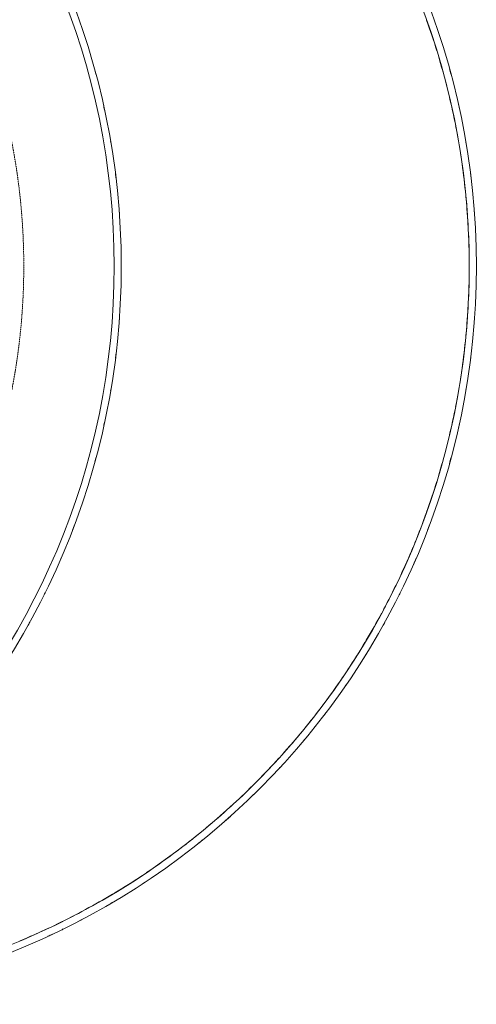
# Model space of a CAD drawing. Header units: millimetres. Extents: x 1000 to 192722, y -9201 to 41503.
# Tile 92 of 93: x 183065 to 192722, y 8500 to 29308. Entities that reach past the tile are written whole.
import ezdxf

# ---------------------------------------------------------------- set-up
doc = ezdxf.new("R2010")
doc.units = ezdxf.units.MM
doc.linetypes.add('THO_hhidden', pattern=[2.5, 1.5, -1])
doc.layers.add('A-DETL', color=7, linetype='Continuous', lineweight=13, true_color=0x00a600)
doc.layers.add('A-DETL-MBND', color=9, linetype='Continuous', lineweight=13, true_color=0x808080)
doc.layers.add('I-WALL', color=7, linetype='Continuous', lineweight=18)

# ---------------------------------------------------------------- blocks, each defined once
blk = doc.blocks.new('NLRS_28_SCO_UN_houten kolom rond_gen_bcb - rond 150-V238-01 1e verdieping BVO')
at = {"layer": 'A-DETL-MBND'}
for start, end in [(154.3435, 180), (180, 183.1929)]:
    blk.add_arc((0, 0), 75, start, end, dxfattribs=at)
blk = doc.blocks.new('NLRS_28_SCO_UN_houten kolom rond_gen_bcb - rond 150-V239-01 1e verdieping BVO')
at = {"layer": 'A-DETL-MBND'}
blk.add_arc((0, 0), 75, 51.2119, 90, dxfattribs=at)

msp = doc.modelspace()

# ---------------------------------------------------------------- linework, layer by layer
at = {"layer": 'A-DETL', "color": 7, "linetype": 'THO_hhidden'}
msp.add_arc((169622, 24100), 13530, 270, 90, dxfattribs=at)
at = {"layer": 'A-DETL-MBND'}
for centre, radius, start, end in [((177122, 24100), 15450, 17.1367, 19.6688), ((177122, 24100), 15450, 14.2696, 16.7071), ((169614, 24100), 15600, 15.0629, 15.4974), ((177122, 24100), 15600, 15.0629, 15.4974), ((177122, 24100), 15450, 11.3225, 13.8047), ((169614, 24100), 15600, 12.1965, 12.663), ((177122, 24100), 15600, 12.1965, 12.663), ((177122, 24100), 15450, 8.6467, 11.0652), ((169614, 24100), 15600, 9.555, 9.7381), ((177122, 24100), 15600, 9.555, 9.7381), ((177122, 24100), 15450, 5.8777, 8.3478), ((169614, 24100), 15600, 6.7928, 7.1749), ((177122, 24100), 15600, 6.7928, 7.1749), ((177122, 24100), 15450, 2.9659, 5.4065), ((169614, 24100), 15600, 3.9021, 4.3837), ((177122, 24100), 15600, 3.9021, 4.3837), ((177122, 24100), 15450, 357.4457, 2.5543), ((169614, 24100), 15600, 1.1716, 1.474), ((177122, 24100), 15600, 1.1716, 1.474), ((169614, 24100), 15600, 358.526, 358.8284), ((177122, 24100), 15600, 358.526, 358.8284), ((177122, 24100), 15450, 354.5935, 357.0341), ((169614, 24100), 15600, 355.6163, 356.0979), ((177122, 24100), 15600, 355.6163, 356.0979), ((177122, 24100), 15450, 351.6522, 354.1223), ((169614, 24100), 15600, 352.8251, 353.2072), ((177122, 24100), 15600, 352.8251, 353.2072), ((177122, 24100), 15450, 348.9348, 351.3533), ((169614, 24100), 15600, 350.2619, 350.445), ((177122, 24100), 15600, 350.2619, 350.445), ((177122, 24100), 15450, 346.1953, 348.6775), ((169614, 24100), 15600, 347.337, 347.8035), ((177122, 24100), 15600, 347.337, 347.8035), ((177122, 24100), 15450, 343.2929, 345.7304), ((169614, 24100), 15600, 344.5026, 344.9371), ((177122, 24100), 15600, 344.5026, 344.9371), ((177122, 24100), 15450, 340.3312, 342.8633), ((177122, 24100), 15450, 337.7518, 340.2491), ((169614, 24100), 15600, 339.0629, 339.4974), ((177122, 24100), 15600, 339.0629, 339.4974), ((177122, 24100), 15450, 334.9163, 337.3617), ((169614, 24100), 15600, 336.1965, 336.663), ((177122, 24100), 15600, 336.1965, 336.663), ((177122, 24100), 15450, 331.9814, 334.4414), ((169614, 24100), 15600, 333.555, 333.7381), ((177122, 24100), 15600, 333.555, 333.7381), ((177122, 24100), 15450, 329.2159, 331.6471), ((169614, 24100), 15600, 330.7928, 331.1749), ((177122, 24100), 15600, 330.7928, 331.1749), ((177122, 24100), 15450, 326.5112, 329.0076), ((177122, 24100), 15600, 327.9021, 328.3837), ((177122, 24100), 15450, 323.6193, 326.0552), ((177122, 24100), 15600, 325.1716, 325.474), ((177122, 24100), 15450, 320.662, 323.175), ((177122, 24100), 15600, 322.526, 322.8284), ((177122, 24100), 15450, 318.0544, 320.5114), ((177122, 24100), 15600, 319.6163, 320.0979), ((177122, 24100), 15450, 315.2381, 317.6899), ((177122, 24100), 15600, 316.8251, 317.2072), ((177122, 24100), 15450, 312.3101, 314.7619), ((177122, 24100), 15600, 314.2619, 314.445), ((177122, 24100), 15450, 309.4886, 311.9456), ((177122, 24100), 15600, 311.337, 311.8035), ((177122, 24100), 15450, 306.825, 309.338), ((177122, 24100), 15600, 308.5026, 308.9371), ((177122, 24100), 15450, 303.9448, 306.3807), ((177122, 24100), 15450, 300.9924, 303.4888), ((177122, 24100), 15600, 303.0629, 303.4974), ((177122, 24100), 15450, 298.3529, 300.7841), ((177122, 24100), 15600, 300.1965, 300.663), ((177122, 24100), 15450, 295.5586, 298.0186), ((177122, 24100), 15600, 297.555, 297.7381), ((177122, 24100), 15450, 292.6383, 295.0837), ((177122, 24100), 15600, 294.7928, 295.1749)]:
    msp.add_arc(centre, radius, start, end, dxfattribs=at)
at = {"layer": 'I-WALL'}
for centre, radius in [((169614, 24100), 15600), ((169614, 24100), 15450), ((177122, 24100), 15600), ((177122, 24100), 15450)]:
    msp.add_arc(centre, radius, 270, 90, dxfattribs=at)

# ---------------------------------------------------------------- block references
at = {"layer": 'A-DETL-MBND'}
for name, p, rotation in [('NLRS_28_SCO_UN_houten kolom rond_gen_bcb - rond 150-V238-01 1e verdieping BVO', (189798, 15134), 156.0399984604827), ('NLRS_28_SCO_UN_houten kolom rond_gen_bcb - rond 150-V239-01 1e verdieping BVO', (183933, 10144), 225.720002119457)]:
    msp.add_blockref(name, p, dxfattribs=dict(at, rotation=rotation))

doc.saveas('drawing.dxf')
